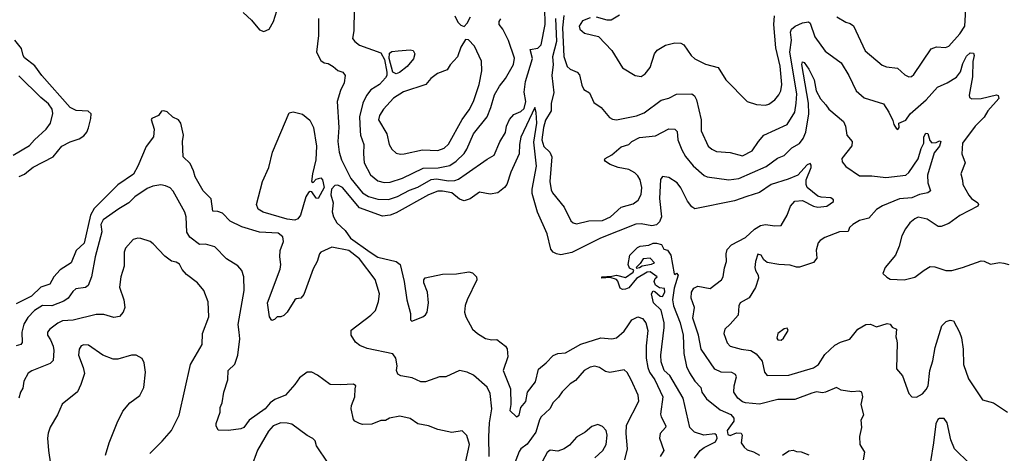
# Model space of a CAD drawing. Extents: x 2133461 to 2293071, y 753526 to 916327.
# Tile 172 of 256: x 2147008 to 2153406, y 852067 to 854887. Entities that reach past the tile are written whole.
import ezdxf

# ---------------------------------------------------------------- set-up
doc = ezdxf.new("R2010")
doc.units = 0

msp = doc.modelspace()

# ---------------------------------------------------------------- linework, layer by layer
at = {"layer": '0CON10XD'}
for points in [[(2148950, 854895), (2148949.1, 854785), (2148936.8, 854675), (2148965, 854621.4), (2148985, 854605.6), (2149012.3, 854602.3), (2149045, 854583.3), (2149075, 854557.5), (2149106.7, 854545), (2149123.3, 854525), (2149116.2, 854476.2), (2149093, 854427), (2149071.1, 854355), (2149080.4, 854185), (2149075.5, 854095.5), (2149083.1, 854025), (2149097.9, 853975), (2149159.7, 853855), (2149235, 853760.8), (2149275, 853736.3), (2149335, 853720), (2149405, 853717.5), (2149463.3, 853736.7), (2149541.6, 853778.4), (2149595, 853797.6), (2149681.9, 853848.1), (2149715, 853852.2), (2149795, 853839.2), (2149835, 853841.1), (2149859.6, 853850.4), (2149908, 853885), (2150045, 853980.6), (2150090.8, 854005), (2150127.9, 854092.1), (2150165, 854154), (2150170.7, 854195), (2150191.5, 854238.5), (2150219.2, 854270.8), (2150265, 854290.8), (2150285, 854308.9), (2150296.1, 854355), (2150286.6, 854415), (2150293.9, 854486.1), (2150339.8, 854635), (2150325.7, 854694.3), (2150375, 854702.1), (2150396.5, 854723.5), (2150422.3, 854855), (2150419.3, 854965)], [(2149181.1, 854955), (2149179.2, 854815), (2149170.8, 854765), (2149184.4, 854744.4), (2149215, 854722.5), (2149355, 854672.2), (2149378.4, 854628.4), (2149393.3, 854545), (2149392.9, 854525), (2149385, 854508.5), (2149345, 854465.5), (2149288.7, 854431.3), (2149260.9, 854395), (2149236.4, 854343.6), (2149215.4, 854255), (2149219.6, 854165), (2149222.3, 854135), (2149243.8, 854075), (2149240.8, 854015), (2149246.9, 853955), (2149287.4, 853877.4), (2149335, 853838.5), (2149375, 853827.5), (2149415, 853829.3), (2149495, 853855.9), (2149629.7, 853920.3), (2149727.5, 853922.5), (2149801.7, 853938.3), (2149842.9, 853967.1), (2149895, 854016.1), (2149913.8, 854045), (2149957.5, 854145), (2150045.2, 854254.8), (2150070, 854315), (2150092.6, 854397.4), (2150125, 854454.3), (2150165, 854504.2), (2150215.4, 854595), (2150222.5, 854637.5), (2150185, 854752), (2150147.3, 854825), (2150123.9, 854855), (2150122.5, 854875), (2150135, 854893.8)], [(2152316.7, 854905), (2152375, 854871.2), (2152405, 854863.3), (2152425, 854847.5), (2152501.4, 854685), (2152611.7, 854591.7), (2152641.3, 854581.3), (2152711.1, 854571.1), (2152758.7, 854528.7), (2152785, 854515.8), (2152801.7, 854518.3), (2152818.3, 854531.7), (2152931.4, 854698.6), (2152965, 854710.6), (2153022.7, 854707.3), (2153045, 854714.2), (2153117.7, 854795), (2153148.5, 854845), (2153158.8, 854995)], [(2148458.8, 854935), (2148514, 854885), (2148565, 854821.2), (2148595, 854810.8), (2148628.6, 854825), (2148656.2, 854875), (2148679.2, 854945)], [(2149835, 854912.5), (2149855, 854870), (2149875, 854851.2), (2149896.4, 854843.6), (2149916.1, 854863.9), (2149936.2, 854905)], [(2150489.2, 854895), (2150496.9, 854745), (2150470, 854645), (2150473.7, 854595), (2150466, 854525), (2150479.5, 854410.5), (2150460.3, 854345), (2150461.2, 854295), (2150425, 854233.1), (2150411.1, 854185), (2150400.9, 854105), (2150412.8, 854062.8), (2150453.5, 854025), (2150465.9, 853995.9), (2150452.8, 853835), (2150460.7, 853780.7), (2150470.4, 853760.4), (2150545, 853667.1), (2150589.1, 853579.1), (2150605, 853565.5), (2150625, 853559.6), (2150705, 853579.6), (2150795, 853581.4), (2150845.9, 853604.1), (2150915, 853667.7), (2150995, 853690), (2151026.6, 853713.4), (2151045, 853750), (2151051.2, 853795), (2151039.3, 853845), (2151025, 853871.1), (2151005, 853890.5), (2150965, 853912.2), (2150897.5, 853925), (2150845, 853944.2), (2150813.3, 853965), (2150807.5, 853975), (2150812.5, 853985), (2150855, 854008.8), (2150915, 854060), (2150965, 854075.6), (2150985.6, 854095), (2151035, 854121.5), (2151138.1, 854131.9), (2151225, 854177.3), (2151265.4, 854175.4), (2151280.3, 854160.3), (2151284.5, 854105), (2151310.5, 854040.5), (2151335, 853997.5), (2151385, 853937.1), (2151455, 853872.9), (2151475, 853864.2), (2151616.2, 853846.2), (2151681.2, 853855), (2151858.5, 853931.5), (2151932.6, 853987.4), (2151975.2, 854004.8), (2152025, 854053.6), (2152075, 854082.7), (2152099.6, 854115), (2152116.4, 854155), (2152134.8, 854275), (2152133.1, 854345), (2152089.7, 854595), (2152095, 854612.9), (2152105, 854607.8), (2152135.7, 854565), (2152169.7, 854495), (2152183.6, 854423.6), (2152212, 854372), (2152245, 854334.3), (2152264.7, 854304.7), (2152360.8, 854225), (2152373.1, 854195), (2152383.3, 854135), (2152416.9, 854095), (2152414.1, 854065.9), (2152350.8, 853985), (2152352.1, 853962.1), (2152375, 853932.5), (2152465, 853871.5), (2152545, 853871.8), (2152635, 853860.9), (2152765, 853875.4), (2152785, 853892.5), (2152847.1, 853982.9), (2152865, 854048.6), (2152882.9, 854085), (2152883.2, 854125), (2152895, 854148.1), (2152907.8, 854147.8), (2152921.2, 854101.2), (2152935, 854086.7), (2152962.3, 854087.7), (2152985, 854098.1), (2152993.3, 854095), (2152984.4, 854065), (2152949.7, 854020.3), (2152906.7, 853875), (2152908.9, 853825), (2152925.6, 853775), (2152908.5, 853761.5), (2152855, 853750), (2152805, 853728.6), (2152725, 853721.2), (2152615, 853675.4), (2152575, 853651.5), (2152525, 853595.6), (2152465, 853580.6), (2152420.8, 853555), (2152400, 853535), (2152391.2, 853508.8), (2152335, 853507.1), (2152238.8, 853471.2), (2152208.3, 853451.7), (2152196, 853435), (2152182.7, 853387.3), (2152186.9, 853335), (2152165, 853307.5), (2152075, 853277.1), (2152055, 853277.1), (2152015, 853291.4), (2151940, 853295), (2151865, 853308.6), (2151843.8, 853325), (2151825, 853356.2), (2151805, 853362.5), (2151788.1, 853315), (2151784.5, 853274.5), (2151788, 853255), (2151806.2, 853225), (2151808, 853205), (2151790, 853145), (2151748.3, 853078.3), (2151690, 853045), (2151681.2, 853025), (2151675.7, 852964.3), (2151624.4, 852905.6), (2151588.8, 852875), (2151584.2, 852845), (2151604.4, 852785), (2151623.8, 852763.8), (2151695, 852743.3), (2151758.8, 852735), (2151793.3, 852713.3), (2151832.7, 852665), (2151848.1, 852595), (2151865, 852572.5), (2152005, 852575.8), (2152165, 852621.9), (2152198.6, 852645), (2152239.9, 852710.1), (2152305, 852770), (2152340.4, 852789.6), (2152401.5, 852808.5), (2152455, 852874.3), (2152505, 852904.3), (2152535.7, 852905.7), (2152575, 852889.2), (2152645, 852910), (2152665, 852905.8), (2152677.7, 852887.7), (2152704.4, 852874.4), (2152700.6, 852825), (2152705, 852810), (2152710, 852785), (2152705.9, 852615.9), (2152745, 852570), (2152785, 852456.7), (2152805, 852433.8), (2152835, 852431.2), (2152875, 852454), (2152898.9, 852481.1), (2152910.6, 852505), (2152922.9, 852605), (2152942, 852668), (2152956.7, 852755), (2152999.2, 852895), (2153027.5, 852925), (2153055, 852932), (2153075, 852928), (2153114.4, 852855), (2153126.9, 852816.9), (2153139.1, 852745), (2153140.4, 852645), (2153172.1, 852552.1), (2153263.3, 852415), (2153335, 852394), (2153426.1, 852333.9)], [(2150544.1, 854915), (2150535.1, 854835), (2150543.3, 854646.7), (2150565, 854583.1), (2150585, 854564.4), (2150630, 854545), (2150645, 854528.8), (2150660.2, 854460.2), (2150672.6, 854432.6), (2150710.9, 854410.9), (2150739.5, 854349.5), (2150785.8, 854315), (2150840.5, 854250.5), (2150859.7, 854239.7), (2150885, 854236.5), (2151015, 854261.8), (2151065, 854282.2), (2151176, 854364), (2151225, 854376.7), (2151275, 854402.1), (2151375, 854405.6), (2151392.6, 854392.6), (2151406.2, 854365), (2151435.5, 854235), (2151435.7, 854164.3), (2151481.5, 854065), (2151504.2, 854044.2), (2151535, 854030.8), (2151625, 854023.1), (2151705, 854002.3), (2151768.1, 854035), (2151808.1, 854095), (2151844.2, 854135.8), (2151995, 854206.4), (2152045.3, 854285), (2152053.8, 854343.8), (2152057, 854405), (2152012.4, 854675), (2152022.4, 854755), (2152015.7, 854805), (2152023.3, 854825), (2152047.1, 854845), (2152095, 854867.1), (2152134.2, 854874.2), (2152145.3, 854865), (2152173.8, 854775), (2152242.8, 854682.8), (2152345, 854605.8), (2152394.5, 854524.5), (2152442.5, 854425), (2152495, 854378), (2152620.9, 854340.9), (2152655, 854286.7), (2152681.7, 854231.7), (2152687.5, 854205), (2152705, 854177.5), (2152715, 854172.5), (2152722.5, 854185), (2152720, 854215), (2152765, 854234), (2152793.9, 854275), (2152897.8, 854365), (2152971.8, 854448.2), (2153035, 854476.2), (2153095, 854513.1), (2153121.7, 854548.3), (2153137.3, 854602.7), (2153160.7, 854649.3), (2153185, 854670.9), (2153205, 854670), (2153210, 854655), (2153201.2, 854615), (2153199.2, 854515), (2153177.1, 854397.1), (2153180, 854380), (2153195, 854372.5), (2153254.5, 854374.5), (2153355, 854399.2), (2153366.2, 854395), (2153370.9, 854375), (2153299.2, 854295), (2153275, 854253.5), (2153216.9, 854195), (2153134.4, 854085), (2153130, 854015), (2153150.6, 853955), (2153124.2, 853885), (2153134.1, 853844.1), (2153136, 853815), (2153175.7, 853745), (2153192.5, 853725), (2153234, 853695), (2153238.8, 853685), (2153233.3, 853675), (2153116, 853614), (2153045, 853561.4), (2152995, 853542), (2152975, 853542), (2152905, 853590), (2152845, 853601.9), (2152825, 853591.9), (2152792.2, 853565), (2152764, 853526), (2152738.9, 853481.1), (2152722.5, 853415), (2152698, 853355), (2152632, 853275), (2152617, 853237), (2152641.7, 853211.7), (2152665, 853198.8), (2152755, 853196), (2152825, 853212), (2152885, 853258.8), (2152925, 853281.2), (2152955, 853278.8), (2153025, 853256), (2153063.9, 853256.1), (2153135, 853274.4), (2153255, 853318), (2153275, 853316.7), (2153316.4, 853296.4), (2153375, 853307.5), (2153403.8, 853303.8), (2153435, 853293.8)], [(2150715, 854899.2), (2150665, 854878.8), (2150644.2, 854845), (2150646.7, 854825), (2150678.8, 854798.8), (2150767.9, 854777.9), (2150855, 854686.2), (2150923.7, 854573.7), (2151006, 854524), (2151045, 854518.6), (2151072, 854535), (2151105, 854576.2), (2151133.3, 854665), (2151150.9, 854689.1), (2151205, 854720.5), (2151265, 854735.6), (2151304.3, 854734.3), (2151322.7, 854722.7), (2151370, 854655), (2151395, 854632.5), (2151465, 854597.5), (2151545.6, 854575.6), (2151596, 854495), (2151735, 854356), (2151795, 854335.6), (2151855, 854331.1), (2151875, 854337.5), (2151914.7, 854365.3), (2151941.3, 854398.7), (2151954.7, 854425.2), (2151960.5, 854465), (2151948.4, 854585), (2151921.8, 854705), (2151908, 854855), (2151913, 854913)], [(2150905, 854916.7), (2150850, 854885), (2150825, 854883.8), (2150755, 854904.2)], [(2147005, 853867.9), (2147037.7, 853882.3), (2147065.7, 853904.3), (2147095, 853927.5), (2147226, 853995), (2147282, 854065), (2147335, 854091.8), (2147395, 854111.5), (2147425, 854131.2), (2147443.9, 854155), (2147455, 854184.2), (2147470.5, 854245), (2147471.5, 854275), (2147453, 854293), (2147375, 854296.4), (2147335, 854316.3), (2147150.4, 854525), (2147106.3, 854586.3), (2147038.6, 854638.6), (2147029.1, 854655), (2147019.1, 854699.1), (2146974.9, 854755)], [(2149481.7, 854011.7), (2149505, 854014.4), (2149625, 854041.5), (2149725, 854037.3), (2149765, 854052.5), (2149795, 854077.1), (2149882.7, 854237.3), (2149929.2, 854300.8), (2149957.5, 854355), (2149993.6, 854465), (2150010.4, 854555), (2150007.4, 854617.4), (2149963.8, 854715), (2149925, 854756.7), (2149905, 854757.5), (2149875, 854707.5), (2149851.9, 854645), (2149805, 854594.2), (2149785, 854561.9), (2149722.8, 854537.2), (2149679.2, 854505), (2149645.8, 854465), (2149501.8, 854418.2), (2149436.4, 854376.4), (2149372.7, 854305), (2149345, 854264), (2149340, 854235), (2149392.7, 854145), (2149407.8, 854075), (2149425, 854044), (2149455, 854019.2), (2149481.7, 854011.7)], [(2149455, 854535.9), (2149432.5, 854545), (2149407.5, 854635), (2149410.8, 854669.2), (2149425, 854679.6), (2149467.5, 854685), (2149545, 854691.3), (2149565, 854686.5), (2149575.4, 854665), (2149567.5, 854632.5), (2149526.3, 854583.7), (2149475, 854543.6), (2149455, 854535.9)], [(2146964.1, 854005.9), (2147072, 854068), (2147104, 854106), (2147178.5, 854175), (2147208.5, 854215), (2147223.6, 854276.4), (2147219.1, 854305), (2147195, 854340), (2147145, 854381.5), (2147003, 854523)], [(2152490, 852025), (2152499.1, 852075), (2152468.9, 852125), (2152466.7, 852175), (2152479.4, 852235), (2152476, 852285), (2152492.3, 852317.7), (2152476, 852385), (2152487.5, 852435), (2152480, 852465), (2152465, 852470.8), (2152415, 852467.1), (2152345, 852476.7), (2152315, 852494.2), (2152244.4, 852464.4), (2152225, 852460), (2152185.5, 852465.5), (2152155, 852457.2), (2152045, 852415.8), (2151935, 852416), (2151815, 852387.3), (2151725, 852393.9), (2151705, 852401.1), (2151673.6, 852425), (2151649.1, 852465), (2151649.4, 852505), (2151664.6, 852564.6), (2151659.3, 852579.3), (2151635, 852591.5), (2151565, 852595.3), (2151525, 852613.8), (2151435, 852744.2), (2151419.5, 852835), (2151381.9, 852945), (2151391.8, 853015), (2151370, 853075), (2151372.1, 853115), (2151388.3, 853141.7), (2151415, 853154.6), (2151495, 853138.5), (2151567.5, 853195), (2151577.9, 853215), (2151586.5, 853273.5), (2151601.5, 853315), (2151598.1, 853365), (2151605, 853392), (2151633.3, 853423.3), (2151725, 853469.4), (2151782.2, 853525), (2151821, 853549), (2151855, 853555.9), (2151915, 853546.9), (2151955, 853549.2), (2151993.9, 853616.1), (2152015.7, 853675), (2152045, 853706.4), (2152095, 853711.6), (2152165.6, 853675), (2152195, 853667.3), (2152253.3, 853675), (2152296.2, 853705), (2152296.7, 853715), (2152278.3, 853728.3), (2152215, 853732.5), (2152195, 853739.5), (2152125.3, 853795.3), (2152118.5, 853815), (2152118.7, 853845), (2152150, 853925), (2152151.2, 853941.2), (2152145, 853952.5), (2152125, 853942.5), (2152065, 853876.8), (2152000.5, 853849.5), (2151890.6, 853815), (2151815, 853763.7), (2151733, 853737), (2151652.1, 853707.9), (2151395, 853657.1), (2151375, 853669.2), (2151347.6, 853707.6), (2151302.9, 853792.9), (2151279.5, 853825), (2151225, 853860), (2151185, 853867.5), (2151172.7, 853847.3), (2151165.3, 853725), (2151177.8, 853605), (2151165, 853572.5), (2151145, 853552.9), (2151115, 853546.7), (2151045, 853560.3), (2151012, 853558), (2150780.8, 853465), (2150595, 853373.2), (2150525, 853357.5), (2150495, 853363.3), (2150474.5, 853375), (2150458.8, 853395), (2150435.5, 853495), (2150373.3, 853635), (2150337.2, 853757.2), (2150336.9, 853785), (2150364.8, 853935), (2150348.6, 854091.4), (2150368.8, 854215), (2150363.7, 854283.7), (2150355, 854316), (2150265, 854122), (2150254.8, 854075), (2150252.4, 854015), (2150198.1, 853895), (2150172.1, 853815), (2150157.7, 853795), (2150115, 853762), (2150065, 853751.6), (2149995, 853766.2), (2149935, 853721.3), (2149895, 853708.4), (2149865, 853720.3), (2149815, 853761), (2149755, 853772.8), (2149725, 853772.2), (2149665, 853747.8), (2149455, 853630.7), (2149415, 853614.7), (2149365, 853609.6), (2149215, 853664.1), (2149105, 853796.3), (2149075, 853811.6), (2149055, 853808.3), (2149032.8, 853785), (2149028.4, 853748.4), (2149043.5, 853695), (2149037.3, 853637.3), (2149046, 853605), (2149069.2, 853565), (2149122.5, 853515), (2149156.7, 853465), (2149285.6, 853374.4), (2149335, 853342.9), (2149454.4, 853315), (2149478.9, 853295), (2149507, 853185), (2149523.1, 853065), (2149547.5, 852975), (2149547.1, 852935), (2149555, 852925.8), (2149627.5, 852955), (2149645, 852966.7), (2149655.8, 852984.2), (2149664.2, 853045), (2149658.2, 853115), (2149634.3, 853175.7), (2149634.2, 853195), (2149642.1, 853207.9), (2149755, 853231.2), (2149845, 853234.4), (2149927, 853247), (2149950.3, 853240.3), (2149975.5, 853215.5), (2149977.1, 853195), (2149914.5, 853065), (2149902.7, 853027.3), (2149898.2, 852985), (2149906.2, 852955), (2149950.6, 852875), (2149983.3, 852846.7), (2150035, 852814.3), (2150075, 852803.8), (2150107.7, 852807.7), (2150165, 852763.8), (2150175, 852746.7), (2150179.2, 852695), (2150148.6, 852605), (2150196.7, 852485), (2150200, 852385), (2150192.5, 852345), (2150235, 852304.3), (2150253.6, 852315), (2150264.3, 852365), (2150297.1, 852402.9), (2150306.5, 852465), (2150358.8, 852531.2), (2150379.6, 852615), (2150429.2, 852655), (2150475, 852702.9), (2150505, 852716.9), (2150555, 852719.2), (2150653.6, 852776.4), (2150785, 852817.1), (2150855, 852812.2), (2150885, 852816.7), (2150935, 852862.2), (2150962.7, 852902.7), (2150985.9, 852934.1), (2151025, 852955.4), (2151055, 852944.5), (2151076.1, 852915), (2151089.3, 852865), (2151077.5, 852765), (2151078.2, 852685), (2151088.5, 852625), (2151100, 852595), (2151135.9, 852545), (2151186.1, 852435), (2151172.1, 852322.1), (2151175, 852303.3), (2151206, 852245), (2151204, 852235), (2151170, 852195), (2151164.4, 852165), (2151193.3, 852085), (2151170, 852045)], [(2150058.8, 852045), (2150057.1, 852172.9), (2150061.4, 852265), (2150075.7, 852355.8), (2150064.7, 852454.7), (2150045, 852497.1), (2149956, 852575), (2149915, 852594.2), (2149865, 852606), (2149776.8, 852563.2), (2149735, 852564.2), (2149645, 852531.9), (2149615, 852531.1), (2149557.2, 852557.2), (2149485, 852571.4), (2149465, 852582.5), (2149456.7, 852605), (2149459.5, 852635), (2149452.5, 852685), (2149433.1, 852713.1), (2149265, 852748), (2149217.6, 852767.6), (2149190, 852790), (2149161.4, 852835), (2149161.7, 852868.3), (2149288.8, 852965), (2149318.8, 852995), (2149339.2, 853055), (2149345.7, 853105), (2149317.2, 853197.2), (2149215, 853331.2), (2149145.5, 853385.5), (2149035, 853406.8), (2148965, 853375.4), (2148955.6, 853365), (2148941.3, 853315), (2148915, 853265.8), (2148855, 853100), (2148835, 853076.7), (2148805, 853072), (2148795, 853064.2), (2148745, 852984.4), (2148725, 852964), (2148705, 852953.3), (2148680, 852955), (2148663, 852937), (2148645, 852930), (2148630, 852955), (2148618.9, 853045), (2148700.5, 853265), (2148704.5, 853295), (2148697.8, 853345), (2148700.6, 853385), (2148720.8, 853445), (2148717.5, 853475), (2148687.6, 853497.6), (2148565, 853505.7), (2148450.5, 853540.5), (2148375, 853577.3), (2148325, 853628.8), (2148295, 853640), (2148262.6, 853642.6), (2148251.3, 853721.3), (2148200, 853775), (2148147.5, 853865), (2148137.8, 853905), (2148115, 853952), (2148070.6, 853995), (2148065.5, 854095), (2148071.1, 854135), (2148054, 854215), (2148040, 854235), (2148002.9, 854252.9), (2147965, 854288.6), (2147945, 854294.3), (2147928.8, 854291.2), (2147908.8, 854265), (2147866.7, 854245), (2147862.3, 854237.7), (2147880.8, 854175), (2147876.7, 854125), (2147828.6, 854061.4), (2147775.4, 853935), (2147746.6, 853883.4), (2147645, 853813.2), (2147490.8, 853659.2), (2147467.7, 853615), (2147425.8, 853434.2), (2147374, 853385), (2147341.4, 853305), (2147270.1, 853259.9), (2147229.2, 853215), (2147202.3, 853167.7), (2147145, 853146.7), (2147085, 853088.3), (2146985, 853037.9)], [(2148795, 853583.2), (2148745, 853588.8), (2148589.4, 853635), (2148557.9, 853655), (2148545.8, 853684.2), (2148585.9, 853834.1), (2148626.7, 853925), (2148651.2, 854025), (2148758.6, 854281.4), (2148785, 854288.5), (2148845, 854273.5), (2148893, 854233), (2148916.9, 854186.9), (2148935.4, 854065), (2148931.4, 853975), (2148909.6, 853885), (2148904.8, 853834.8), (2148915, 853827.5), (2148935, 853848.9), (2148965, 853857.6), (2148975.5, 853845.5), (2148986.1, 853795), (2148947.5, 853725), (2148935, 853727.1), (2148905, 853767.3), (2148895, 853770.2), (2148885, 853763.9), (2148867.3, 853735), (2148832.1, 853615), (2148815, 853591.9), (2148795, 853583.2)], [(2149904.4, 852005), (2149930, 852125), (2149912.1, 852182.1), (2149883.9, 852213.9), (2149815, 852202.2), (2149725, 852222.5), (2149664.4, 852244.4), (2149595, 852259.2), (2149545, 852292.5), (2149478.3, 852308.3), (2149410, 852295), (2149385, 852280), (2149355, 852280), (2149295, 852255.7), (2149235, 852254.3), (2149215, 852260), (2149186.2, 852275), (2149176.8, 852286.8), (2149161.9, 852355), (2149163.2, 852376.8), (2149185.8, 852435), (2149188, 852485), (2149192.5, 852505), (2149176.4, 852516.4), (2149095, 852511.2), (2149025, 852514.4), (2148943.8, 852575), (2148905, 852594.2), (2148875.9, 852594.1), (2148825, 852558), (2148795.4, 852514.6), (2148735, 852445.8), (2148665, 852415.6), (2148635.6, 852395), (2148602.9, 852355), (2148498.2, 852281.7), (2148463.3, 852235), (2148445, 852226.7), (2148365, 852214.4), (2148296.4, 852216.4), (2148284.2, 852245), (2148285, 852260), (2148310.8, 852335), (2148311.2, 852365), (2148324.3, 852395.7), (2148334.4, 852465), (2148360.9, 852545), (2148361.9, 852605), (2148404.5, 852645.5), (2148424.4, 852705), (2148438, 852812), (2148432.7, 852855), (2148427.5, 852905), (2148465.6, 853125), (2148464.2, 853215), (2148450, 853255), (2148425, 853285.8), (2148350.6, 853330.6), (2148275, 853408.6), (2148215, 853428.1), (2148175, 853425.8), (2148112.2, 853472.2), (2148094.5, 853505), (2148089.6, 853605), (2148081.5, 853635), (2148005, 853772.5), (2147985, 853792.9), (2147955, 853807.1), (2147925, 853812.5), (2147872.5, 853805), (2147835, 853788.5), (2147755, 853734.4), (2147717.1, 853695), (2147652.4, 853657.6), (2147549.4, 853585), (2147534.5, 853555), (2147542.2, 853507.8), (2147498.2, 853345), (2147474.7, 853215), (2147452.4, 853157.6), (2147435, 853145.5), (2147373.3, 853136.7), (2147351.9, 853118.1), (2147322.9, 853075), (2147295, 853055.9), (2147216.9, 853026.9), (2147155, 853028.7), (2147103.8, 852996.2), (2147060.4, 852949.6), (2147034.4, 852905.6), (2147022.2, 852855), (2147022.5, 852787.5), (2147015, 852774.3), (2146985, 852766.5)], [(2147853.3, 852065), (2147932.5, 852145), (2147994.3, 852215), (2148042.9, 852315), (2148117.8, 852645), (2148194, 852775), (2148195.7, 852845), (2148235.7, 852955), (2148231.2, 853051.2), (2148204, 853125), (2148162, 853175), (2148090.5, 853230.5), (2148063.3, 853263.3), (2148046.1, 853296.1), (2148025, 853310), (2147995, 853317.5), (2147950, 853350), (2147875, 853430), (2147855, 853443.3), (2147795, 853464.2), (2147775, 853465.7), (2147745, 853457.5), (2147695, 853401.2), (2147686.9, 853375), (2147686.4, 853285), (2147664.4, 853215), (2147656.4, 853146.4), (2147684.3, 853065), (2147690, 853015), (2147680, 852985), (2147655, 852956), (2147620.3, 852950.3), (2147555, 852968.6), (2147505, 852969.4), (2147355, 852932.7), (2147285, 852927.5), (2147255, 852913.8), (2147204.3, 852875), (2147187.5, 852855), (2147187.5, 852835), (2147208.1, 852805), (2147224.6, 852764.6), (2147228.8, 852735), (2147225, 852671.2), (2147205, 852650.6), (2147086, 852604), (2147063.1, 852586.9), (2147033.8, 852536.2), (2147028.6, 852491.4), (2147012.5, 852465), (2147001.8, 852425)], [(2151392.9, 852035), (2151430, 852085), (2151455, 852105.4), (2151528.5, 852141.5), (2151540.5, 852165), (2151535.3, 852185.3), (2151525, 852193.1), (2151453.6, 852183.6), (2151393.3, 852205), (2151363.3, 852235), (2151318.2, 852425), (2151232.4, 852572.4), (2151195, 852605.4), (2151175, 852662), (2151174, 852705), (2151196.5, 852885), (2151195.3, 852915), (2151176.9, 852996.9), (2151126.2, 853045), (2151113.8, 853105), (2151125, 853122.5), (2151135, 853120), (2151169.3, 853089.3), (2151185, 853086.7), (2151200, 853115), (2151198.3, 853138.3), (2151165, 853142), (2151140, 853160), (2151130, 853185), (2151136.2, 853203.8), (2151150, 853215), (2151105, 853247.8), (2151085, 853245.6), (2151015.4, 853204.6), (2150965, 853143.8), (2150943.6, 853133.6), (2150925, 853132.5), (2150910, 853140), (2150895.3, 853185.3), (2150885, 853198.1), (2150845, 853210), (2150790, 853205), (2150790, 853215), (2150855, 853218), (2150885, 853225.6), (2150945, 853211.1), (2150993.3, 853245), (2150997.5, 853257.5), (2150970.7, 853270.7), (2150962.5, 853295), (2150972.5, 853355), (2151022.5, 853405), (2151040, 853415), (2151095, 853420), (2151125, 853433.3), (2151146.4, 853433.6), (2151177.5, 853425), (2151193.6, 853393.6), (2151217.7, 853387.7), (2151238, 853355), (2151260, 853235), (2151265, 853230), (2151275, 853237.5), (2151287.5, 853225), (2151259.4, 853140.6), (2151248.9, 853065), (2151255.5, 853025), (2151299.6, 852915), (2151318.9, 852835), (2151323.6, 852715), (2151340.5, 852630.5), (2151359.5, 852589.5), (2151395.5, 852535.5), (2151434, 852495), (2151441.1, 852465), (2151470.4, 852420.4), (2151560.1, 852350.1), (2151628.8, 852318.8), (2151647.5, 852295), (2151648.6, 852275), (2151604.8, 852215.2), (2151608.8, 852188.8), (2151625, 852182.9), (2151665, 852198.8), (2151696.7, 852196.7), (2151702.5, 852185), (2151696.9, 852135), (2151715, 852106.2), (2151735, 852088.8), (2151775, 852075.8), (2151815, 852053.8)], [(2151015, 853270), (2151035, 853274.2), (2151053.3, 853286.7), (2151114.1, 853295.9), (2151132.5, 853305), (2151105, 853336.7), (2151058.3, 853331.7), (2151039.3, 853300.7), (2151012.5, 853275), (2151015, 853270)], [(2151955, 852803.3), (2151970, 852815), (2152001.2, 852865), (2151995, 852880), (2151975, 852876), (2151934.3, 852845), (2151927.5, 852815), (2151935, 852804.3), (2151955, 852803.3)], [(2147565.7, 852055), (2147588.6, 852135), (2147640.6, 852265), (2147678.7, 852341.3), (2147723.8, 852395), (2147787.9, 852442.1), (2147814, 852495), (2147824.1, 852594.1), (2147816, 852655), (2147802.3, 852682.3), (2147764.1, 852704.1), (2147735, 852705.8), (2147645, 852678.1), (2147615, 852678.9), (2147548.8, 852705), (2147455, 852770.8), (2147425, 852771.9), (2147408, 852765), (2147395, 852743.3), (2147390, 852705), (2147420, 852625), (2147428, 852585), (2147405.8, 852515), (2147382.5, 852467.5), (2147282.7, 852387.3), (2147252.7, 852317.3), (2147205, 852237.5), (2147193, 852197), (2147188.6, 852165), (2147194.3, 852084.3), (2147208, 851995)], [(2150939.2, 852025), (2150956.7, 852095), (2150948.5, 852195), (2150950.2, 852249.8), (2151030.4, 852405), (2151027.3, 852445), (2150981.3, 852545), (2150955, 852593.1), (2150935, 852608.9), (2150843, 852593), (2150815, 852598.8), (2150775.4, 852625.4), (2150745, 852633.3), (2150715, 852626.7), (2150675, 852605.5), (2150618.9, 852541.1), (2150585, 852518.6), (2150532.4, 852467.6), (2150508.6, 852431.4), (2150475, 852397.5), (2150452.5, 852355), (2150396.9, 852303.1), (2150385.7, 852284.2), (2150361.9, 852205), (2150305, 852125.5), (2150265, 852096.4), (2150252.2, 852077.8), (2150137.1, 851775)], [(2149012.6, 852002.6), (2148935.7, 852115), (2148927.5, 852147.5), (2148913.4, 852163.4), (2148875, 852183.1), (2148775, 852255.5), (2148745, 852263.5), (2148705, 852263.8), (2148655, 852244.6), (2148625, 852210), (2148552.4, 852087.6), (2148511.4, 851975)], [(2153180, 852000), (2153081.8, 852095), (2153058, 852155), (2153034, 852265), (2153015, 852293.3), (2152985, 852293.8), (2152974.5, 852285.5), (2152961.4, 852258.6), (2152945.5, 852135.5), (2152926.3, 852013.7)], [(2150745, 852036.4), (2150796.5, 852085), (2150818.5, 852125), (2150826, 852184), (2150817.9, 852215), (2150795, 852241.9), (2150765, 852254.3), (2150725, 852240), (2150681.2, 852205), (2150625, 852172.5), (2150579.7, 852120.3), (2150545, 852095.8), (2150505, 852081.4), (2150455, 852087.5), (2150435, 852071.2), (2150405, 852016.2)], [(2151965, 852054.2), (2152005, 852083.3), (2152033, 852087), (2152055, 852077.5), (2152086.4, 852076.4), (2152136.1, 852056.1)]]:
    msp.add_lwpolyline(points, dxfattribs=at)

doc.saveas('drawing.dxf')
